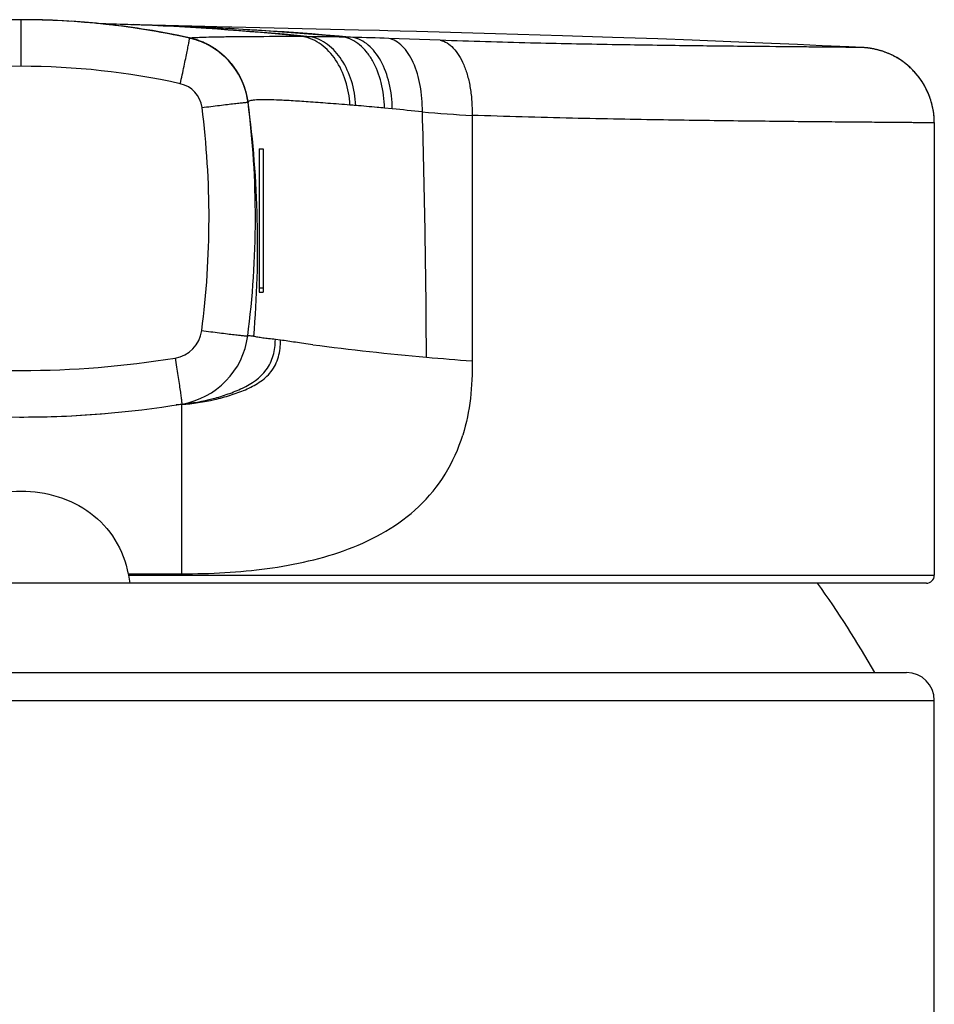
# Model space of a CAD drawing. Header units: millimetres. Extents: x 139 to 270, y -14 to 239.
# Tile 28 of 36: x 153.67 to 155.97, y 224.22 to 226.7. Entities that reach past the tile are written whole.
import ezdxf

# ---------------------------------------------------------------- set-up
doc = ezdxf.new("R2010")
doc.units = ezdxf.units.MM
doc.header["$LTSCALE"] = 23.1
doc.layers.get('0').update_dxf_attribs({"linetype": 'CONTINUOUS'})

msp = doc.modelspace()

# ---------------------------------------------------------------- linework, layer by layer
at = {"color": 7, "linetype": 'CONTINUOUS'}
for p, q in [((153.6715, 226.699), (153.6715, 226.6991)), ((153.9689, 226.6861), (153.8749, 226.6887)), ((153.9249, 226.6827), (153.9079, 226.6848)), ((153.9411, 226.6805), (153.9249, 226.6827)), ((153.9567, 226.6783), (153.9411, 226.6805)), ((153.9715, 226.676), (153.9567, 226.6783)), ((153.9856, 226.6738), (153.9715, 226.676)), ((153.9991, 226.6716), (153.9856, 226.6738)), ((154.0119, 226.6694), (153.9991, 226.6716)), ((154.0239, 226.6672), (154.0119, 226.6694)), ((154.0352, 226.6651), (154.0239, 226.6672)), ((154.2026, 226.6802), (154.1944, 226.6804)), ((154.5211, 226.6728), (154.2026, 226.6802)), ((154.5743, 226.6715), (154.5211, 226.6728)), ((154.5956, 226.671), (154.5743, 226.6715)), ((154.626, 226.6702), (154.5956, 226.671)), ((154.6674, 226.6692), (154.626, 226.6702)), ((154.8662, 226.6638), (154.6674, 226.6692)), ((154.0458, 226.6631), (154.0352, 226.6651)), ((154.0556, 226.6611), (154.0458, 226.6631)), ((154.0647, 226.6593), (154.0556, 226.6611)), ((154.0773, 226.6567), (154.0647, 226.6593)), ((154.0884, 226.6543), (154.0773, 226.6567)), ((154.0957, 226.6527), (154.0884, 226.6543)), ((154.0954, 226.6528), (154.0959, 226.6531)), ((154.0959, 226.6531), (154.0957, 226.6527)), ((154.0957, 226.6527), (154.0957, 226.6526)), ((154.0973, 226.6524), (154.0957, 226.6527)), ((155.0348, 226.6587), (154.8662, 226.6638)), ((155.1613, 226.6546), (155.0348, 226.6587)), ((155.2748, 226.6505), (155.1613, 226.6546)), ((155.3619, 226.6473), (155.2748, 226.6505)), ((155.4591, 226.6435), (155.3619, 226.6473)), ((155.5393, 226.6402), (155.4591, 226.6435)), ((154.152, 226.6304), (154.1495, 226.6318)), ((154.1521, 226.6307), (154.1501, 226.6319)), ((154.1694, 226.6186), (154.1681, 226.6196)), ((154.1707, 226.6177), (154.1694, 226.6186)), ((154.172, 226.6167), (154.1707, 226.6177)), ((154.1732, 226.6157), (154.172, 226.6167)), ((155.6265, 226.6364), (155.5393, 226.6402)), ((155.6893, 226.6336), (155.6265, 226.6364)), ((155.792, 226.6288), (155.79, 226.629)), ((155.7904, 226.6289), (155.79, 226.629)), ((155.7929, 226.6288), (155.792, 226.6288)), ((155.7939, 226.6287), (155.7929, 226.6288)), ((155.7949, 226.6287), (155.7939, 226.6287)), ((155.7961, 226.6286), (155.7949, 226.6287)), ((155.7972, 226.6285), (155.7961, 226.6286)), ((155.7985, 226.6284), (155.7972, 226.6285)), ((155.7997, 226.6283), (155.7985, 226.6284)), ((155.8011, 226.6281), (155.7997, 226.6283)), ((155.8025, 226.628), (155.8011, 226.6281)), ((154.1744, 226.6147), (154.1732, 226.6157)), ((154.1756, 226.6137), (154.1744, 226.6147)), ((154.1768, 226.6127), (154.1756, 226.6137)), ((154.178, 226.6117), (154.1768, 226.6127)), ((154.1791, 226.6108), (154.178, 226.6117)), ((154.1802, 226.6098), (154.1791, 226.6108)), ((154.1813, 226.6088), (154.1802, 226.6098)), ((154.1824, 226.6078), (154.1813, 226.6088)), ((154.1835, 226.6069), (154.1824, 226.6078)), ((154.1845, 226.6059), (154.1835, 226.6069)), ((154.1855, 226.6049), (154.1845, 226.6059)), ((154.1865, 226.604), (154.1855, 226.6049)), ((154.1875, 226.603), (154.1865, 226.604)), ((154.1885, 226.6021), (154.1875, 226.603)), ((154.1894, 226.6011), (154.1885, 226.6021)), ((154.1904, 226.6002), (154.1894, 226.6011)), ((154.1913, 226.5992), (154.1904, 226.6002)), ((154.1922, 226.5983), (154.1913, 226.5992)), ((154.1931, 226.5974), (154.1922, 226.5983)), ((154.1939, 226.5964), (154.1931, 226.5974)), ((154.1948, 226.5955), (154.1939, 226.5964)), ((154.1956, 226.5946), (154.1948, 226.5955)), ((154.1964, 226.5937), (154.1956, 226.5946)), ((154.1973, 226.5928), (154.1964, 226.5937)), ((154.1981, 226.5918), (154.1973, 226.5928)), ((154.1988, 226.5909), (154.1981, 226.5918)), ((154.1996, 226.59), (154.1988, 226.5909)), ((154.2004, 226.5891), (154.1996, 226.59)), ((154.2011, 226.5882), (154.2004, 226.5891)), ((154.2019, 226.5873), (154.2011, 226.5882)), ((154.2026, 226.5864), (154.2019, 226.5873)), ((154.2033, 226.5855), (154.2026, 226.5864)), ((154.204, 226.5846), (154.2033, 226.5855)), ((154.2047, 226.5837), (154.204, 226.5846)), ((154.2054, 226.5829), (154.2047, 226.5837)), ((154.2061, 226.582), (154.2054, 226.5829)), ((154.2067, 226.5811), (154.2061, 226.582)), ((154.2074, 226.5802), (154.2067, 226.5811)), ((154.208, 226.5794), (154.2074, 226.5802)), ((154.2087, 226.5785), (154.208, 226.5794)), ((154.2093, 226.5776), (154.2087, 226.5785)), ((154.2099, 226.5768), (154.2093, 226.5776)), ((154.2105, 226.5759), (154.2099, 226.5768)), ((154.2111, 226.575), (154.2105, 226.5759)), ((154.2117, 226.5742), (154.2111, 226.575)), ((154.2122, 226.5733), (154.2117, 226.5742)), ((154.2128, 226.5725), (154.2122, 226.5733)), ((154.2134, 226.5716), (154.2128, 226.5725)), ((154.2139, 226.5708), (154.2134, 226.5716)), ((154.2145, 226.57), (154.2139, 226.5708)), ((154.215, 226.5691), (154.2145, 226.57)), ((154.2155, 226.5683), (154.215, 226.5691)), ((154.216, 226.5675), (154.2155, 226.5683)), ((154.2166, 226.5666), (154.216, 226.5675)), ((154.2171, 226.5658), (154.2166, 226.5666)), ((154.2176, 226.565), (154.2171, 226.5658)), ((154.218, 226.5642), (154.2176, 226.565)), ((154.2185, 226.5634), (154.218, 226.5642)), ((154.219, 226.5625), (154.2185, 226.5634)), ((154.2195, 226.5617), (154.219, 226.5625)), ((154.2206, 226.5597), (154.2202, 226.5605)), ((154.2211, 226.5589), (154.2206, 226.5597)), ((154.2215, 226.5581), (154.2211, 226.5589)), ((154.2219, 226.5573), (154.2215, 226.5581)), ((154.2223, 226.5565), (154.2219, 226.5573)), ((154.2228, 226.5557), (154.2223, 226.5565)), ((154.2232, 226.555), (154.2228, 226.5557)), ((154.2236, 226.5542), (154.2232, 226.555)), ((154.224, 226.5534), (154.2236, 226.5542)), ((154.2244, 226.5526), (154.224, 226.5534)), ((154.2248, 226.5518), (154.2244, 226.5526)), ((154.2251, 226.5511), (154.2248, 226.5518)), ((154.2255, 226.5503), (154.2251, 226.5511)), ((154.2259, 226.5496), (154.2255, 226.5503)), ((154.2262, 226.5488), (154.2259, 226.5496)), ((154.2266, 226.5481), (154.2262, 226.5488)), ((154.2271, 226.5469), (154.2266, 226.5481)), ((154.2276, 226.5458), (154.2271, 226.5469)), ((154.2281, 226.5447), (154.2276, 226.5458)), ((154.2286, 226.5436), (154.2281, 226.5447)), ((154.2291, 226.5426), (154.2286, 226.5436)), ((154.2295, 226.5415), (154.2291, 226.5426)), ((154.23, 226.5404), (154.2295, 226.5415)), ((154.2304, 226.5394), (154.23, 226.5404)), ((154.2308, 226.5384), (154.2304, 226.5394)), ((154.2312, 226.5373), (154.2308, 226.5384)), ((154.2316, 226.5363), (154.2312, 226.5373)), ((154.232, 226.5354), (154.2316, 226.5363)), ((154.2324, 226.5344), (154.232, 226.5354)), ((154.2327, 226.5334), (154.2324, 226.5344)), ((154.2331, 226.5325), (154.2327, 226.5334)), ((154.2336, 226.5313), (154.2331, 226.5328)), ((154.2334, 226.5315), (154.2331, 226.5325)), ((154.2338, 226.5306), (154.2334, 226.5315)), ((154.2342, 226.5297), (154.2336, 226.5313)), ((154.2341, 226.5297), (154.2338, 226.5306)), ((154.2344, 226.5288), (154.2341, 226.5297)), ((154.2347, 226.5279), (154.2344, 226.5288)), ((154.235, 226.527), (154.2347, 226.5279)), ((154.2354, 226.526), (154.2349, 226.5275)), ((154.2353, 226.5262), (154.235, 226.527)), ((154.2356, 226.5253), (154.2353, 226.5262)), ((154.2359, 226.5246), (154.2354, 226.526)), ((154.2358, 226.5244), (154.2356, 226.5253)), ((154.2361, 226.5236), (154.2358, 226.5244)), ((154.2363, 226.5232), (154.2359, 226.5246)), ((154.2364, 226.5227), (154.2361, 226.5236)), ((154.2367, 226.5218), (154.2363, 226.5232)), ((154.2366, 226.5219), (154.2364, 226.5227)), ((154.2368, 226.5211), (154.2366, 226.5219)), ((154.2371, 226.5205), (154.2367, 226.5218)), ((154.2371, 226.5203), (154.2368, 226.5211)), ((154.2375, 226.5192), (154.2371, 226.5205)), ((154.2374, 226.5192), (154.2371, 226.5203)), ((154.2377, 226.5182), (154.2374, 226.5192)), ((154.2378, 226.5179), (154.2375, 226.5192)), ((154.238, 226.5172), (154.2377, 226.5182)), ((154.2382, 226.5166), (154.2378, 226.5179)), ((154.2382, 226.5162), (154.238, 226.5172)), ((154.2385, 226.5154), (154.2382, 226.5166)), ((154.2385, 226.5152), (154.2382, 226.5162)), ((154.2388, 226.5142), (154.2385, 226.5154)), ((154.2387, 226.5142), (154.2385, 226.5152)), ((154.239, 226.5133), (154.2387, 226.5142)), ((154.2391, 226.5131), (154.2388, 226.5142)), ((154.2392, 226.5124), (154.239, 226.5133)), ((154.2394, 226.5119), (154.2391, 226.5131)), ((154.2394, 226.5115), (154.2392, 226.5124)), ((154.2396, 226.5109), (154.2394, 226.5119)), ((154.2396, 226.5107), (154.2394, 226.5115)), ((154.2399, 226.5098), (154.2396, 226.5109)), ((154.2397, 226.5102), (154.2396, 226.5107)), ((154.2399, 226.5094), (154.2397, 226.5102)), ((154.2401, 226.5084), (154.2399, 226.5098)), ((154.2404, 226.5074), (154.2401, 226.5088)), ((154.2406, 226.5063), (154.2403, 226.5078)), ((154.2408, 226.5053), (154.2405, 226.5069)), ((154.241, 226.5044), (154.2407, 226.5059)), ((154.2411, 226.5036), (154.2409, 226.505)), ((154.2413, 226.5027), (154.2411, 226.5041)), ((154.2415, 226.5017), (154.2412, 226.5033)), ((154.2417, 226.5008), (154.2414, 226.5024)), ((154.2418, 226.4999), (154.2416, 226.5012)), ((154.242, 226.4991), (154.2417, 226.5005)), ((154.2421, 226.4982), (154.2419, 226.4998)), ((154.2423, 226.4971), (154.242, 226.4988)), ((154.2424, 226.4962), (154.2422, 226.4975)), ((154.2426, 226.4953), (154.2424, 226.4966)), ((154.2427, 226.4944), (154.2425, 226.4958)), ((154.2428, 226.4937), (154.2426, 226.495)), ((154.2429, 226.4929), (154.2428, 226.4941)), ((154.243, 226.492), (154.2429, 226.4932)), ((154.2431, 226.4918), (154.243, 226.492)), ((155.9715, 226.4403), (155.9714, 226.4455)), ((155.9715, 226.4403), (155.9715, 225.3)), ((154.2715, 226.3738), (154.2815, 226.3738)), ((154.2715, 226.3735), (154.2715, 226.0132)), ((154.2715, 226.3735), (154.2815, 226.3735)), ((154.2815, 226.3738), (154.2815, 226.0132)), ((154.2715, 226.0235), (154.2815, 226.0235)), ((154.2715, 226.0132), (154.2815, 226.0132)), ((154.325, 225.8918), (154.312, 225.8937)), ((153.6675, 225.6985), (153.6786, 225.6985)), ((153.6686, 225.6985), (153.6713, 225.6985)), ((153.6713, 225.6985), (153.6722, 225.6985)), ((153.6713, 225.6985), (153.6722, 225.6985)), ((153.6786, 225.6985), (153.6899, 225.6986)), ((153.6899, 225.6986), (153.7015, 225.6987)), ((153.7015, 225.6987), (153.7133, 225.6989)), ((153.7133, 225.6989), (153.7251, 225.6991)), ((153.7251, 225.6991), (153.7371, 225.6994)), ((153.7371, 225.6994), (153.7491, 225.6997)), ((153.7491, 225.6997), (153.7613, 225.7001)), ((153.7613, 225.7001), (153.7736, 225.7006)), ((153.7736, 225.7006), (153.7861, 225.7011)), ((153.7861, 225.7011), (153.799, 225.7017)), ((153.799, 225.7017), (153.81, 225.7023)), ((153.81, 225.7023), (153.8214, 225.7029)), ((153.8214, 225.7029), (153.8332, 225.7037)), ((153.8332, 225.7037), (153.8454, 225.7045)), ((153.8454, 225.7045), (153.8579, 225.7054)), ((153.8579, 225.7054), (153.8706, 225.7064)), ((153.8706, 225.7064), (153.8831, 225.7074)), ((153.9411, 225.3037), (154.076, 225.3037)), ((153.9411, 225.3037), (153.9418, 225.3)), ((155.9515, 225.28), (151.3915, 225.28)), ((153.9418, 225.3), (153.9453, 225.28)), ((151.4415, 225.055), (155.9015, 225.055)), ((155.9715, 216.605), (155.9715, 224.985))]:
    msp.add_line(p, q, dxfattribs=at)
at = {"color": 9, "linetype": 'CONTINUOUS'}
for p, q in [((153.6715, 226.5817), (153.6715, 226.699)), ((153.8749, 226.6887), (153.8726, 226.6887)), ((153.8757, 226.6886), (153.8731, 226.6887)), ((154.7274, 226.6472), (154.5975, 226.6518)), ((154.2437, 226.4928), (154.2432, 226.4919)), ((154.2432, 226.4919), (154.2434, 226.4903)), ((154.2432, 226.4919), (154.2434, 226.4903)), ((154.2431, 226.4912), (154.2431, 226.4912)), ((154.6064, 226.4744), (154.5869, 226.4763)), ((154.8072, 226.4582), (154.8072, 225.84)), ((154.076, 225.3037), (154.076, 225.7311)), ((153.9418, 225.3), (155.9715, 225.3)), ((151.3715, 224.985), (155.9715, 224.985))]:
    msp.add_line(p, q, dxfattribs=at)
at = {"color": 7, "linetype": 'CONTINUOUS'}
for points in [[(153.6715, 226.6991), (153.6597, 226.699), (153.6469, 226.6989), (153.6344, 226.6987), (153.6221, 226.6984), (153.6102, 226.6981), (153.5986, 226.6977), (153.5872, 226.6973), (153.5761, 226.6967), (153.5652, 226.6962), (153.5485, 226.6952)], [(153.7869, 226.6957), (153.7752, 226.6963), (153.7632, 226.6969), (153.7509, 226.6975), (153.7384, 226.6979), (153.7254, 226.6983), (153.7122, 226.6986), (153.6986, 226.6989), (153.6846, 226.699), (153.6715, 226.6991)], [(154.0959, 226.6531), (154.083, 226.6559), (154.069, 226.6589), (154.0552, 226.6617), (154.0416, 226.6643), (154.0282, 226.6669), (154.0151, 226.6692), (154.0021, 226.6715), (153.9894, 226.6736), (153.9768, 226.6756), (153.9644, 226.6775), (153.9523, 226.6793), (153.9403, 226.6809), (153.9284, 226.6825), (153.9168, 226.684), (153.9053, 226.6854), (153.894, 226.6867), (153.8829, 226.6879), (153.8719, 226.689), (153.8611, 226.6901), (153.8504, 226.691), (153.8399, 226.6919), (153.8295, 226.6928), (153.8193, 226.6936), (153.8093, 226.6943), (153.7869, 226.6957)], [(153.9079, 226.6848), (153.8991, 226.6858), (153.8901, 226.6869), (153.8809, 226.6879), (153.8714, 226.6889), (153.8616, 226.6898), (153.8517, 226.6908), (153.8415, 226.6917), (153.831, 226.6926), (153.8204, 226.6934), (153.8094, 226.6942), (153.7983, 226.695)], [(154.1944, 226.6804), (154.1345, 226.6819), (153.9689, 226.6861)], [(154.1501, 226.6319), (154.148, 226.6331), (154.1459, 226.6343), (154.1438, 226.6354), (154.1416, 226.6366), (154.1393, 226.6377), (154.1371, 226.6388), (154.1347, 226.6399), (154.1323, 226.641), (154.1299, 226.6421), (154.1274, 226.6431), (154.1248, 226.6442), (154.1222, 226.6452), (154.1195, 226.6462), (154.1167, 226.6472), (154.1138, 226.6482), (154.1109, 226.6491), (154.1078, 226.65), (154.1047, 226.6509), (154.1015, 226.6518), (154.0981, 226.6526), (154.0959, 226.6531)], [(154.1495, 226.6318), (154.1487, 226.6323), (154.1479, 226.6327), (154.1471, 226.6332), (154.1462, 226.6337), (154.1454, 226.6341), (154.1445, 226.6346), (154.1437, 226.6351), (154.1428, 226.6355), (154.1419, 226.636), (154.141, 226.6364), (154.1401, 226.6369), (154.1392, 226.6373), (154.1383, 226.6378), (154.1374, 226.6382), (154.1365, 226.6387), (154.1355, 226.6391), (154.1346, 226.6396), (154.1336, 226.64), (154.1327, 226.6404), (154.1317, 226.6409), (154.1307, 226.6413), (154.1298, 226.6417), (154.1288, 226.6421), (154.1278, 226.6426), (154.1267, 226.643), (154.1257, 226.6434), (154.1247, 226.6438), (154.1236, 226.6442), (154.1226, 226.6446), (154.1215, 226.645), (154.1204, 226.6454), (154.1193, 226.6458), (154.1182, 226.6462), (154.1171, 226.6466), (154.116, 226.647), (154.1148, 226.6474), (154.1137, 226.6478), (154.1125, 226.6482), (154.1113, 226.6485), (154.1101, 226.6489), (154.1089, 226.6493), (154.1077, 226.6496), (154.1064, 226.65), (154.1052, 226.6504), (154.1039, 226.6507), (154.1026, 226.651), (154.1013, 226.6514), (154.1, 226.6517), (154.0986, 226.652), (154.0973, 226.6524)], [(154.1681, 226.6196), (154.1674, 226.6201), (154.1667, 226.6206), (154.166, 226.6211), (154.1654, 226.6216), (154.1647, 226.6221), (154.164, 226.6226), (154.1633, 226.6231), (154.1626, 226.6236), (154.1618, 226.6241), (154.1611, 226.6246), (154.1604, 226.6251), (154.1597, 226.6255), (154.1589, 226.626), (154.1582, 226.6265), (154.1574, 226.627), (154.1567, 226.6275), (154.1559, 226.628), (154.1551, 226.6285), (154.1543, 226.6289), (154.1536, 226.6294), (154.1528, 226.6299), (154.152, 226.6304)], [(154.2331, 226.5328), (154.2328, 226.5336), (154.2325, 226.5344), (154.2322, 226.5352), (154.2319, 226.536), (154.2315, 226.5368), (154.2312, 226.5377), (154.2309, 226.5385), (154.2305, 226.5394), (154.2302, 226.5402), (154.2298, 226.5411), (154.2294, 226.542), (154.2291, 226.5429), (154.2287, 226.5438), (154.2283, 226.5447), (154.2279, 226.5456), (154.2274, 226.5465), (154.227, 226.5475), (154.2266, 226.5484), (154.2261, 226.5493), (154.2257, 226.5503), (154.2252, 226.5512), (154.2247, 226.5522), (154.2243, 226.5532), (154.2238, 226.5541), (154.2233, 226.5551), (154.2228, 226.5561), (154.2222, 226.5571), (154.2217, 226.5581), (154.2212, 226.5591), (154.2206, 226.5601), (154.22, 226.5611), (154.2195, 226.5621), (154.2189, 226.5631), (154.2183, 226.5641), (154.2177, 226.5651), (154.2171, 226.5662), (154.2164, 226.5672), (154.2158, 226.5682), (154.2151, 226.5693), (154.2145, 226.5703), (154.2138, 226.5714), (154.2131, 226.5724), (154.2124, 226.5735), (154.2117, 226.5745), (154.2109, 226.5756), (154.2102, 226.5767), (154.2094, 226.5777), (154.2087, 226.5788), (154.2079, 226.5799), (154.2071, 226.581), (154.2063, 226.5821), (154.2054, 226.5832), (154.2046, 226.5843), (154.2037, 226.5854), (154.2028, 226.5865), (154.2019, 226.5876), (154.201, 226.5888), (154.2, 226.5899), (154.1991, 226.591), (154.1981, 226.5922), (154.1971, 226.5933), (154.1961, 226.5945), (154.195, 226.5956), (154.194, 226.5968), (154.1929, 226.5979), (154.1918, 226.5991), (154.1906, 226.6003), (154.1895, 226.6015), (154.1883, 226.6026), (154.1871, 226.6038), (154.1858, 226.605), (154.1846, 226.6062), (154.1833, 226.6074), (154.1819, 226.6087), (154.1806, 226.6099), (154.1792, 226.6111), (154.1778, 226.6123), (154.1763, 226.6136), (154.1748, 226.6148), (154.1733, 226.616), (154.1717, 226.6173), (154.1701, 226.6185), (154.1685, 226.6197), (154.1668, 226.621), (154.1651, 226.6222), (154.1633, 226.6234), (154.1616, 226.6247), (154.1597, 226.6259), (154.1579, 226.6271), (154.156, 226.6283), (154.154, 226.6295), (154.1521, 226.6307)], [(155.79, 226.629), (155.7564, 226.6305), (155.6893, 226.6336)], [(155.9714, 226.4455), (155.9713, 226.4463), (155.9711, 226.4505), (155.9708, 226.4548), (155.9704, 226.459), (155.9699, 226.4633), (155.9693, 226.4675), (155.9687, 226.4717), (155.9679, 226.4759), (155.967, 226.4801), (155.966, 226.4842), (155.965, 226.4884), (155.9638, 226.4925), (155.9626, 226.4965), (155.9613, 226.5006), (155.9598, 226.5046), (155.9583, 226.5085), (155.9567, 226.5125), (155.955, 226.5164), (155.9532, 226.5203), (155.9513, 226.5242), (155.9493, 226.5281), (155.9473, 226.5319), (155.9451, 226.5356), (155.943, 226.5392), (155.9408, 226.5427), (155.9386, 226.546), (155.9364, 226.5491), (155.9342, 226.5521), (155.9321, 226.5549), (155.9299, 226.5577), (155.9278, 226.5603), (155.9257, 226.5628), (155.9236, 226.5653), (155.9215, 226.5676), (155.9194, 226.5698), (155.9173, 226.572), (155.9152, 226.5741), (155.9131, 226.5761), (155.911, 226.5781), (155.909, 226.58), (155.9069, 226.5818), (155.9049, 226.5836), (155.9028, 226.5853), (155.9008, 226.587), (155.8988, 226.5886), (155.8967, 226.5902), (155.8947, 226.5917), (155.8927, 226.5931), (155.8907, 226.5946), (155.8887, 226.5959), (155.8868, 226.5973), (155.8848, 226.5986), (155.8828, 226.5998), (155.8809, 226.601), (155.879, 226.6022), (155.877, 226.6033), (155.8751, 226.6044), (155.8732, 226.6055), (155.8713, 226.6065), (155.8694, 226.6075), (155.8676, 226.6085), (155.8657, 226.6094), (155.8639, 226.6103), (155.8621, 226.6112), (155.8603, 226.612), (155.8585, 226.6128), (155.8567, 226.6136), (155.855, 226.6143), (155.8532, 226.6151), (155.8515, 226.6158), (155.8498, 226.6164), (155.8481, 226.6171), (155.8464, 226.6177), (155.8448, 226.6183), (155.8431, 226.6189), (155.8415, 226.6194), (155.8399, 226.6199), (155.8383, 226.6204), (155.8367, 226.6209), (155.8351, 226.6214), (155.8336, 226.6218), (155.8321, 226.6223), (155.8306, 226.6227), (155.8291, 226.6231), (155.8276, 226.6234), (155.8262, 226.6238), (155.8248, 226.6241), (155.8234, 226.6244), (155.822, 226.6248), (155.8207, 226.625), (155.8193, 226.6253), (155.818, 226.6256), (155.8168, 226.6258), (155.8155, 226.626), (155.8143, 226.6263), (155.8132, 226.6265), (155.812, 226.6267), (155.8109, 226.6268), (155.8098, 226.627), (155.8088, 226.6272), (155.8078, 226.6273), (155.8068, 226.6274), (155.8059, 226.6276), (155.805, 226.6277), (155.8041, 226.6278), (155.8025, 226.628)], [(154.2202, 226.5605), (154.2199, 226.5609), (154.2195, 226.5617)], [(154.2349, 226.5275), (154.2347, 226.5282), (154.2342, 226.5297)]]:
    msp.add_lwpolyline(points, dxfattribs=at)
at = {"color": 9, "linetype": 'CONTINUOUS'}
for centre, radius, start, end in [((153.6715, 224.7331), 1.9658, 90.0001, 102.4619), ((153.6714, 224.733), 1.9659, 77.5385, 89.9994), ((153.6968, 219.5368), 7.1541, 84.36075, 88.57202), ((153.6757, 219.4218), 7.2696, 87.85435, 88.42352), ((153.7009, 219.9348), 6.7561, 84.2029, 87.90523), ((153.6994, 217.4808), 9.2093, 84.96765, 88.41658), ((153.6988, 217.8849), 8.8053, 84.88374, 88.34008), ((154.3975, 219.6396), 7.0167, 89.98115, 90.11584), ((154.4154, 223.4092), 3.2466, 88.3796, 88.7837), ((154.311, 218.619), 8.038, 87.95741, 88.60109), ((153.6716, 224.7274), 1.8543, 90.0029, 102.4939), ((153.6712, 224.7255), 1.8562, 77.5124, 89.9907), ((154.0573, 226.4689), 0.0705, 7.2923, 77.5069), ((154.0546, 226.4666), 0.1903, 7.6412, 16.1377), ((154.212, 226.5002), 0.0323, 344.353, 345.0869), ((151.9562, 226.2), 2.1887, 352.5516, 7.2937), ((151.5416, 226.1302), 2.7257, 355.1901, 7.592), ((154.2541, 223.3408), 3.1529, 85.2652, 85.5294), ((153.298, 213.0714), 13.4668, 84.10073, 84.42435), ((131.8448, 225.7823), 22.8476, 0.16759, 1.71679), ((154.9308, 229.1726), 2.7172, 264.7475, 267.3936), ((154.0465, 225.9267), 0.0806, 279.2519, 352.5542), ((155.2757, 232.4761), 6.6525, 262.48854, 264.96873), ((155.2894, 232.6268), 6.8039, 264.96437, 265.93603), ((153.6716, 228.2296), 2.4139, 260.7464, 269.997), ((153.6713, 228.2296), 2.4139, 270.003, 279.2537)]:
    msp.add_arc(centre, radius, start, end, dxfattribs=at)
at = {"color": 7, "linetype": 'CONTINUOUS'}
for centre, radius, start, end in [((154.0542, 226.466), 0.1911, 59.7329, 77.4847), ((154.0547, 226.4671), 0.19, 7.2725, 59.6791), ((154.0547, 226.4667), 0.19, 7.5895, 59.1657), ((155.7815, 226.4391), 0.19, 0.3521, 68.598), ((151.9616, 226.2), 2.3, 352.5729, 7.2725), ((151.9616, 226.2), 2.3, 7.2741, 7.2876), ((154.044, 225.9286), 0.2, 279.2208, 352.5729), ((153.6715, 228.2235), 2.525, 260.7793, 279.2208), ((154.1602, 224.5302), 1.2028, 94.0154, 94.6951), ((153.6897, 225.3099), 0.2568, 353.3201, 353.6975), ((153.6715, 223.8391), 2.47, 29.4896, 35.6871), ((155.9515, 225.3), 0.02, 270, 360), ((155.9015, 224.985), 0.07, 0, 90)]:
    msp.add_arc(centre, radius, start, end, dxfattribs=at)
at = {"color": 9, "linetype": 'CONTINUOUS'}
for points, knots in [([(154.0725, 226.5378), (154.0742, 226.5453), (154.0774, 226.5599), (154.0819, 226.5812), (154.0861, 226.6008), (154.0891, 226.6157), (154.0912, 226.6262), (154.0925, 226.6329), (154.0936, 226.6386), (154.0945, 226.6434), (154.0951, 226.6472), (154.0955, 226.6498), (154.0957, 226.6512), (154.0958, 226.652), (154.0958, 226.6524), (154.0957, 226.6526), (154.0957, 226.6526)], [0, 0, 0, 0, 0.196104, 0.383999, 0.556691, 0.707755, 0.773382, 0.83157, 0.881778, 0.923539, 0.956467, 0.980266, 0.988676, 0.994741, 0.998472, 1, 1, 1, 1]), ([(154.3833, 226.6563), (154.3452, 226.6564), (154.2915, 226.6564), (154.2246, 226.656), (154.185, 226.6555), (154.1527, 226.6549), (154.1277, 226.6542), (154.1101, 226.6535), (154.1009, 226.653), (154.0976, 226.6527)], [0, 0, 0, 0, 0.399979, 0.563646, 0.702231, 0.815406, 0.902995, 0.964676, 1, 1, 1, 1]), ([(154.4999, 226.4841), (154.4987, 226.5049), (154.4916, 226.545), (154.467, 226.5982), (154.4356, 226.6324), (154.4064, 226.6496), (154.391, 226.6547), (154.3833, 226.6563)], [0, 0, 0, 0, 0.280821, 0.544353, 0.782881, 0.893598, 1, 1, 1, 1]), ([(154.484, 226.6551), (154.4767, 226.6553), (154.4486, 226.6559), (154.4206, 226.6563), (154.3998, 226.6563)], [0, 0, 0, 0, 0.261761, 1, 1, 1, 1]), ([(154.5144, 226.483), (154.5133, 226.5039), (154.5065, 226.5443), (154.4825, 226.5979), (154.4516, 226.6324), (154.4227, 226.6497), (154.4075, 226.6547), (154.3998, 226.6563)], [0, 0, 0, 0, 0.283073, 0.547652, 0.78534, 0.894968, 1, 1, 1, 1]), ([(154.5869, 226.4763), (154.5865, 226.498), (154.5814, 226.5395), (154.5633, 226.5874), (154.5424, 226.6183), (154.5249, 226.6361), (154.5054, 226.6489), (154.4912, 226.6538), (154.4841, 226.6551)], [0, 0, 0, 0, 0.294246, 0.564251, 0.686219, 0.798612, 0.902407, 1, 1, 1, 1]), ([(154.6064, 226.4744), (154.6061, 226.4962), (154.6014, 226.538), (154.5841, 226.5862), (154.5638, 226.6174), (154.5468, 226.6354), (154.5279, 226.6483), (154.5141, 226.6532), (154.5072, 226.6545)], [0, 0, 0, 0, 0.297199, 0.568851, 0.69073, 0.802293, 0.904527, 1, 1, 1, 1]), ([(154.6821, 226.4668), (154.6824, 226.4892), (154.6792, 226.5318), (154.665, 226.5815), (154.6474, 226.6139), (154.6327, 226.6324), (154.6161, 226.6456), (154.6036, 226.6505), (154.5975, 226.6518)], [0, 0, 0, 0, 0.309432, 0.587984, 0.709539, 0.81767, 0.913376, 1, 1, 1, 1]), ([(155.79, 226.629), (155.7877, 226.6291), (155.7801, 226.6291), (155.7643, 226.6293), (155.7398, 226.6295), (155.7068, 226.6298), (155.6653, 226.6302), (155.5937, 226.6308), (155.4848, 226.6318), (155.332, 226.6335), (155.152, 226.6361), (154.9474, 226.6401), (154.8031, 226.6444), (154.7274, 226.6472)], [0, 0, 0, 0, 0.006617, 0.021483, 0.044533, 0.075665, 0.114745, 0.161604, 0.277816, 0.422311, 0.59268, 0.786165, 1, 1, 1, 1]), ([(154.7274, 226.6472), (154.7333, 226.646), (154.7454, 226.641), (154.7613, 226.6276), (154.7753, 226.6087), (154.7872, 226.585), (154.7967, 226.5571), (154.8034, 226.526), (154.8071, 226.4926), (154.8075, 226.4698), (154.8072, 226.4582)], [0, 0, 0, 0, 0.082798, 0.175764, 0.28256, 0.404107, 0.539372, 0.686009, 0.840804, 1, 1, 1, 1]), ([(154.4999, 226.4841), (154.4813, 226.4856), (154.4462, 226.4883), (154.3968, 226.492), (154.3538, 226.4949), (154.3176, 226.4967), (154.2885, 226.4975), (154.2688, 226.4973), (154.2569, 226.4964), (154.2507, 226.4955), (154.2465, 226.4945), (154.2443, 226.4934), (154.2437, 226.4928)], [0, 0, 0, 0, 0.216904, 0.410184, 0.578229, 0.71956, 0.832858, 0.917232, 0.948489, 0.972518, 0.989498, 1, 1, 1, 1]), ([(154.1272, 226.4779), (154.1347, 226.4788), (154.1494, 226.4807), (154.1708, 226.4833), (154.1904, 226.4857), (154.2054, 226.4875), (154.216, 226.4887), (154.2227, 226.4894), (154.2286, 226.49), (154.2334, 226.4905), (154.2373, 226.4909), (154.2402, 226.4912), (154.242, 226.4912), (154.2429, 226.4913), (154.2431, 226.4912)], [0, 0, 0, 0, 0.194545, 0.380985, 0.552547, 0.702999, 0.768566, 0.826878, 0.877405, 0.919688, 0.953344, 0.97807, 0.993651, 1, 1, 1, 1]), ([(154.5869, 226.4763), (154.5806, 226.4769), (154.5565, 226.4793), (154.5323, 226.4815), (154.5144, 226.483)], [0, 0, 0, 0, 0.258913, 1, 1, 1, 1]), ([(155.9715, 226.4391), (155.9715, 226.4392), (155.9713, 226.4391), (155.9711, 226.4392), (155.9707, 226.4392), (155.9699, 226.4392), (155.9684, 226.4392), (155.9663, 226.4393), (155.9635, 226.4393), (155.96, 226.4394), (155.956, 226.4394), (155.9493, 226.4395), (155.9395, 226.4396), (155.9258, 226.4397), (155.9097, 226.4398), (155.8912, 226.44), (155.8703, 226.4402), (155.8376, 226.4404), (155.7909, 226.4408), (155.7281, 226.4413), (155.6563, 226.442), (155.5759, 226.4428), (155.4872, 226.4438), (155.3907, 226.445), (155.2867, 226.4466), (155.1757, 226.4485), (155.0151, 226.4518), (154.8915, 226.4553), (154.8072, 226.4582)], [0, 0, 0, 0, 0.000069, 0.00027, 0.000606, 0.001076, 0.002417, 0.004293, 0.006704, 0.009649, 0.013128, 0.01714, 0.026755, 0.038486, 0.05232, 0.06824, 0.086231, 0.106273, 0.152419, 0.206478, 0.268215, 0.337363, 0.413622, 0.49666, 0.586117, 0.681606, 0.782713, 1, 1, 1, 1]), ([(154.1265, 225.9163), (154.134, 225.9153), (154.1489, 225.9134), (154.1704, 225.9107), (154.1902, 225.9082), (154.2052, 225.9064), (154.2158, 225.9052), (154.2226, 225.9044), (154.2284, 225.9038), (154.2332, 225.9033), (154.237, 225.9029), (154.2395, 225.9027), (154.241, 225.9027), (154.2417, 225.9026), (154.2421, 225.9026), (154.2423, 225.9027), (154.2423, 225.9027)], [0, 0, 0, 0, 0.196482, 0.38462, 0.557436, 0.708524, 0.774132, 0.832283, 0.882437, 0.92413, 0.956975, 0.980672, 0.989021, 0.995015, 0.998651, 1, 1, 1, 1]), ([(154.2433, 225.903), (154.2432, 225.903), (154.2429, 225.9029), (154.2424, 225.9029), (154.2423, 225.9027)], [0, 0, 0, 0, 0.372786, 1, 1, 1, 1]), ([(154.2423, 225.9027), (154.2423, 225.9027), (154.2423, 225.9026), (154.2423, 225.9026), (154.2423, 225.9026)], [0, 0, 0, 0, 0.501118, 1, 1, 1, 1]), ([(154.2577, 225.9016), (154.2546, 225.9019), (154.2505, 225.9024), (154.2457, 225.9029), (154.244, 225.903), (154.2433, 225.903)], [0, 0, 0, 0, 0.646154, 0.860619, 1, 1, 1, 1]), ([(154.076, 225.7311), (154.1027, 225.7334), (154.1423, 225.7405), (154.193, 225.7559), (154.2404, 225.775), (154.286, 225.8046), (154.3086, 225.8532), (154.3117, 225.8802), (154.312, 225.8937)], [0, 0, 0, 0, 0.255134, 0.380507, 0.503181, 0.743933, 0.871248, 1, 1, 1, 1]), ([(154.076, 225.73), (154.1039, 225.732), (154.1453, 225.7385), (154.1985, 225.7528), (154.2365, 225.7665), (154.2722, 225.7846), (154.2981, 225.8068), (154.3126, 225.8301), (154.3226, 225.8566), (154.3249, 225.878), (154.325, 225.8921)], [0, 0, 0, 0, 0.254845, 0.379965, 0.502359, 0.622429, 0.743835, 0.807058, 0.871333, 1, 1, 1, 1]), ([(154.0595, 225.8472), (154.0607, 225.8396), (154.0631, 225.8248), (154.0665, 225.8033), (154.0695, 225.7835), (154.0717, 225.7684), (154.0732, 225.7578), (154.0741, 225.751), (154.0749, 225.7452), (154.0755, 225.7404), (154.0759, 225.7366), (154.0761, 225.734), (154.0762, 225.7325), (154.0762, 225.7318), (154.0762, 225.7314), (154.0761, 225.7311), (154.0761, 225.7311)], [0, 0, 0, 0, 0.19617, 0.384134, 0.556884, 0.707982, 0.773614, 0.831798, 0.88199, 0.923725, 0.956617, 0.980368, 0.98875, 0.994787, 0.998488, 1, 1, 1, 1]), ([(154.8072, 225.84), (154.8079, 225.8084), (154.8056, 225.7453), (154.7931, 225.6831), (154.7839, 225.6531)], [0, 0, 0, 0, 0.501664, 1, 1, 1, 1])]:
    msp.add_open_spline(points, degree=3, knots=knots, dxfattribs=at)
at = {"color": 7, "linetype": 'CONTINUOUS'}
for points, knots in [([(154.312, 225.8937), (154.3064, 225.8944), (154.2958, 225.8955), (154.281, 225.8972), (154.2685, 225.8993), (154.2611, 225.9009), (154.2577, 225.9016)], [0, 0, 0, 0, 0.311611, 0.582845, 0.812942, 1, 1, 1, 1]), ([(154.406, 225.8806), (154.3984, 225.8814), (154.3839, 225.8834), (154.3569, 225.8874), (154.3374, 225.8905), (154.325, 225.8921)], [0, 0, 0, 0, 0.279209, 0.539299, 1, 1, 1, 1]), ([(154.076, 225.3037), (154.1122, 225.3037), (154.1842, 225.3056), (154.2912, 225.3154), (154.3958, 225.3341), (154.4967, 225.3639), (154.5916, 225.408), (154.6764, 225.4703), (154.7443, 225.5529), (154.7733, 225.6188), (154.7839, 225.6531)], [0, 0, 0, 0, 0.128075, 0.254772, 0.379919, 0.503527, 0.626013, 0.748488, 0.872717, 1, 1, 1, 1]), ([(153.4016, 225.3025), (153.4074, 225.3331), (153.4297, 225.3922), (153.4936, 225.4613), (153.5779, 225.5029), (153.6715, 225.5164), (153.7651, 225.5029), (153.8494, 225.4613), (153.9132, 225.3922), (153.9355, 225.3331), (153.9414, 225.3025)], [0, 0, 0, 0, 0.126317, 0.249222, 0.372751, 0.5, 0.627249, 0.750778, 0.873683, 1, 1, 1, 1])]:
    msp.add_open_spline(points, degree=3, knots=knots, dxfattribs=at)

doc.saveas('drawing.dxf')
